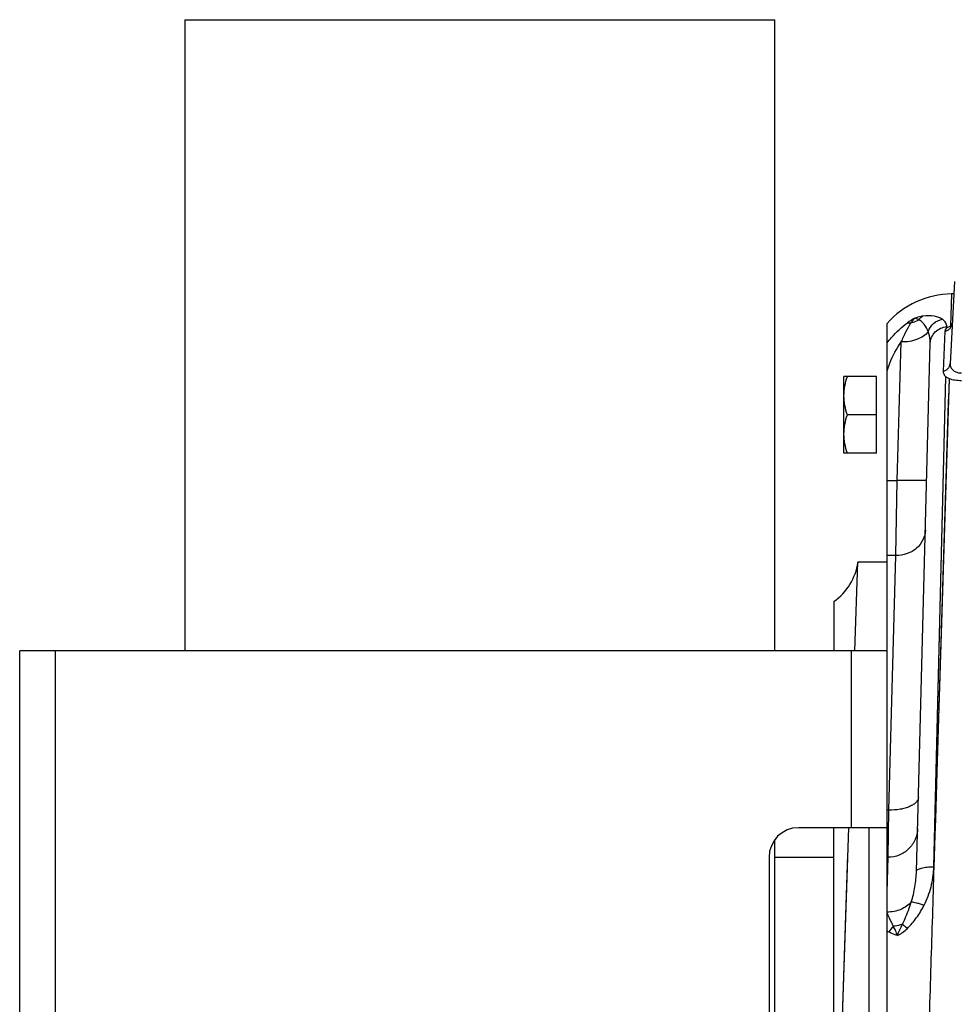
# Model space of a CAD drawing. Extents: x -1747 to 1181, y 8 to 1619.
# Tile 24 of 72: x -1165 to -1007, y 845 to 1012. Entities that reach past the tile are written whole.
import ezdxf

# ---------------------------------------------------------------- set-up
doc = ezdxf.new("R2010")
doc.units = 0
doc.header["$LTSCALE"] = 65.395
doc.layers.get('0').update_dxf_attribs({"linetype": 'CONTINUOUS'})

msp = doc.modelspace()

# ---------------------------------------------------------------- linework, layer by layer
at = {"color": 7, "linetype": 'CONTINUOUS'}
for p, q in [((-1137.13, 1011.66), (-1137.13, 904.66)), ((-1137.13, 1011.66), (-1037.13, 1011.66)), ((-1037.13, 904.66), (-1037.13, 1011.66)), ((-1165.13, 754.66), (-1165.13, 904.66)), ((-1018.13, 904.66), (-1165.13, 904.66)), ((-1018.13, 754.66), (-1018.13, 904.66)), ((-1018.13, 874.66), (-1033.13, 874.66)), ((-1021.13, 784.66), (-1021.13, 874.66)), ((-1037.13, 786.67), (-1037.13, 872.65)), ((-1038.13, 869.66), (-1038.13, 789.66))]:
    msp.add_line(p, q, dxfattribs=at)
at = {"color": 6, "linetype": 'CONTINUOUS'}
for p, q in [((-1006.71, 967.24), (-1007.43, 953.33)), ((-1006.81, 965.19), (-1007.18, 965.18)), ((-1018.13, 904.66), (-1018.13, 960.14)), ((-1013.15, 867.24), (-1010.8, 956.8)), ((-1025.43, 938.16), (-1025.43, 951.16)), ((-1019.93, 951.16), (-1025.43, 951.16)), ((-1019.93, 944.66), (-1024.85, 944.66)), ((-1019.93, 938.16), (-1025.43, 938.16)), ((-1023.57, 904.66), (-1023.05, 919.66)), ((-1018.13, 919.66), (-1023.05, 919.66)), ((-1027.13, 913), (-1027.13, 904.66)), ((-1027.13, 784.66), (-1027.13, 874.66)), ((-1026.05, 832.46), (-1024.6, 874.66)), ((-1026.05, 832.46), (-1024.75, 870.13)), ((-1037.13, 869.66), (-1027.13, 869.66)), ((-1018.13, 869.66), (-1017.96, 869.66))]:
    msp.add_line(p, q, dxfattribs=at)
at = {"color": 9, "linetype": 'CONTINUOUS'}
for p, q in [((-1007.18, 965.18), (-1007.35, 959.69)), ((-1008.32, 958.86), (-1008.62, 952.08)), ((-1007.99, 959.42), (-1007.98, 959.59)), ((-1016.41, 933.55), (-1015.72, 957.01)), ((-1010.2, 868.01), (-1008.19, 951.13)), ((-1007.62, 950.83), (-1010.2, 868.01)), ((-1010.03, 875.1), (-1008.19, 951.13)), ((-1018.13, 933.55), (-1016.41, 933.55)), ((-1016.63, 920.8), (-1016.41, 933.55)), ((-1016.63, 920.8), (-1018.13, 920.8)), ((-1017.82, 877.64), (-1016.63, 920.8)), ((-1159.13, 904.66), (-1159.13, 754.66)), ((-1024.13, 874.66), (-1024.13, 904.66))]:
    msp.add_line(p, q, dxfattribs=at)
at = {"color": 2, "linetype": 'CONTINUOUS'}
for p, q in [((-1019.93, 938.16), (-1019.93, 951.16)), ((-1017.82, 877.64), (-1018.13, 877.64)), ((-1017.96, 869.64), (-1017.82, 877.64)), ((-1018.13, 863.7), (-1017.96, 869.64)), ((-1018.09, 864.99), (-1017.96, 869.64)), ((-1018.13, 863.7), (-1018.09, 864.99))]:
    msp.add_line(p, q, dxfattribs=at)
at = {"color": 9, "linetype": 'CONTINUOUS'}
for points in [[(-1007.62, 950.83), (-1007.68, 948.86), (-1007.75, 946.77)], [(-1007.75, 946.77), (-1009.69, 884.05), (-1009.82, 880.11), (-1009.94, 876.12), (-1010.07, 872.09), (-1010.2, 868.01)], [(-1010.2, 868.01), (-1010.11, 871.57), (-1010.03, 875.1)]]:
    msp.add_lwpolyline(points, dxfattribs=at)
at = {"color": 6, "linetype": 'CONTINUOUS'}
for centre, radius, start, end in [((-1006.91, 950.18), 15, 91, 138.4053), ((-1032.94, 921.13), 10, 305.533, 351.5179)]:
    msp.add_arc(centre, radius, start, end, dxfattribs=at)
at = {"color": 9, "linetype": 'CONTINUOUS'}
for centre, radius, start, end in [((-1007.62, 950.5), 12.04, 118.8528, 125.8729), ((-1007.81, 956.48), 3.11, 93.1641, 93.5415), ((-1007.41, 875.03), 20.84, 239.0408, 240.0383), ((-1013.05, 854.02), 5.61, 135.7119, 148.231)]:
    msp.add_arc(centre, radius, start, end, dxfattribs=at)
at = {"color": 2, "linetype": 'CONTINUOUS'}
for centre, radius, start, end in [((-1006.97, 957.71), 1.99, 119.0242, 120.8084), ((-1005.77, 953.83), 6.07, 103.4557, 105.0125)]:
    msp.add_arc(centre, radius, start, end, dxfattribs=at)
at = {"color": 7, "linetype": 'CONTINUOUS'}
msp.add_arc((-1033.13, 869.66), 5, 90, 180, dxfattribs=at)
at = {"color": 9, "linetype": 'CONTINUOUS'}
for points, knots in [([(-1018.13, 956.85), (-1017.89, 957.17), (-1016.86, 958.43), (-1015.66, 959.54), (-1014.68, 960.25)], [0, 0, 0, 0, 0.249461, 1, 1, 1, 1]), ([(-1015.72, 957.01), (-1015.48, 957.6), (-1014.98, 958.7), (-1014.38, 959.76), (-1014.07, 960.24)], [0, 0, 0, 0, 0.524896, 1, 1, 1, 1]), ([(-1014.68, 960.25), (-1014.63, 960.27), (-1014.43, 960.3), (-1014.22, 960.28), (-1014.07, 960.24)], [0, 0, 0, 0, 0.228622, 1, 1, 1, 1]), ([(-1014.07, 960.24), (-1013.95, 960.39), (-1013.75, 960.66), (-1013.54, 960.93), (-1013.43, 961.04)], [0, 0, 0, 0, 0.547889, 1, 1, 1, 1]), ([(-1014.07, 960.24), (-1013.95, 960.27), (-1013.49, 960.42), (-1013.06, 960.62), (-1012.75, 960.81)], [0, 0, 0, 0, 0.252891, 1, 1, 1, 1]), ([(-1012.05, 961.4), (-1012.15, 961.38), (-1012.62, 961.3), (-1013.09, 961.17), (-1013.43, 961.04)], [0, 0, 0, 0, 0.226046, 1, 1, 1, 1]), ([(-1012.75, 960.81), (-1012.87, 960.86), (-1013.09, 960.96), (-1013.32, 961.03), (-1013.43, 961.04)], [0, 0, 0, 0, 0.534964, 1, 1, 1, 1]), ([(-1012.75, 960.81), (-1012.7, 960.87), (-1012.5, 961.1), (-1012.25, 961.29), (-1012.05, 961.4)], [0, 0, 0, 0, 0.258248, 1, 1, 1, 1]), ([(-1011.15, 958.78), (-1011.32, 959.19), (-1011.65, 959.79), (-1012.23, 960.44), (-1012.57, 960.7), (-1012.75, 960.81)], [0, 0, 0, 0, 0.514127, 0.762478, 1, 1, 1, 1]), ([(-1008.75, 960.86), (-1008.94, 960.98), (-1009.38, 961.19), (-1010.47, 961.49), (-1011.4, 961.49), (-1012.05, 961.4)], [0, 0, 0, 0, 0.19609, 0.425303, 1, 1, 1, 1]), ([(-1011.15, 958.78), (-1010.97, 959.3), (-1010.33, 960.26), (-1009.29, 960.77), (-1008.75, 960.86)], [0, 0, 0, 0, 0.502548, 1, 1, 1, 1]), ([(-1007.98, 959.59), (-1007.98, 959.71), (-1008.01, 959.95), (-1008.22, 960.43), (-1008.52, 960.71), (-1008.75, 960.86)], [0, 0, 0, 0, 0.230548, 0.465047, 1, 1, 1, 1]), ([(-1011.15, 958.78), (-1011.59, 958.17), (-1012.69, 957.49), (-1014.31, 957.07), (-1015.24, 957), (-1015.72, 957.01)], [0, 0, 0, 0, 0.449372, 0.717338, 1, 1, 1, 1]), ([(-1010.8, 956.8), (-1010.8, 956.97), (-1010.81, 957.64), (-1010.96, 958.32), (-1011.15, 958.78)], [0, 0, 0, 0, 0.256578, 1, 1, 1, 1]), ([(-1010.8, 956.8), (-1010.79, 957.15), (-1010.63, 957.86), (-1010.01, 958.77), (-1009.09, 959.39), (-1008.37, 959.57), (-1008, 959.59)], [0, 0, 0, 0, 0.245412, 0.493421, 0.745214, 1, 1, 1, 1]), ([(-1018.13, 952.11), (-1017.99, 952.56), (-1017.37, 954.27), (-1016.5, 955.9), (-1015.72, 957.01)], [0, 0, 0, 0, 0.254954, 1, 1, 1, 1]), ([(-1011.41, 933.6), (-1011.41, 933.59), (-1011.45, 933.57), (-1011.52, 933.56), (-1011.64, 933.55), (-1011.81, 933.54), (-1012.02, 933.53), (-1012.27, 933.52), (-1012.56, 933.51), (-1013.02, 933.51), (-1013.67, 933.51), (-1014.52, 933.52), (-1015.45, 933.53), (-1016.08, 933.54), (-1016.41, 933.55)], [0, 0, 0, 0, 0.005889, 0.020643, 0.044656, 0.077791, 0.119759, 0.17017, 0.228551, 0.294345, 0.445584, 0.618108, 0.805299, 1, 1, 1, 1]), ([(-1011.63, 925.1), (-1011.65, 924.53), (-1011.94, 923.36), (-1013.08, 921.93), (-1014.72, 921.01), (-1015.99, 920.8), (-1016.63, 920.8)], [0, 0, 0, 0, 0.235919, 0.480227, 0.736059, 1, 1, 1, 1]), ([(-1012.82, 879.84), (-1012.82, 879.68), (-1012.9, 879.36), (-1013.22, 878.92), (-1013.7, 878.54), (-1014.32, 878.21), (-1015.08, 877.95), (-1016.25, 877.69), (-1017.18, 877.63), (-1017.82, 877.64)], [0, 0, 0, 0, 0.078386, 0.166258, 0.269411, 0.389674, 0.526115, 0.676039, 1, 1, 1, 1]), ([(-1012.96, 874.5), (-1012.97, 873.86), (-1013.26, 872.58), (-1014.38, 870.96), (-1016.02, 869.89), (-1017.32, 869.64), (-1017.96, 869.64)], [0, 0, 0, 0, 0.249931, 0.499902, 0.74993, 1, 1, 1, 1]), ([(-1014.02, 862.06), (-1013.75, 862.9), (-1013.35, 864.62), (-1013.17, 866.38), (-1013.15, 867.24)], [0, 0, 0, 0, 0.505865, 1, 1, 1, 1]), ([(-1013.15, 867.24), (-1013.15, 867.3), (-1013.09, 867.43), (-1012.9, 867.58), (-1012.62, 867.71), (-1012.26, 867.83), (-1011.82, 867.92), (-1011.13, 868), (-1010.58, 868.02), (-1010.2, 868.01)], [0, 0, 0, 0, 0.054082, 0.125676, 0.221611, 0.342262, 0.48508, 0.6459, 1, 1, 1, 1]), ([(-1011.84, 861.5), (-1011.59, 862), (-1011.13, 863.04), (-1010.72, 864.38), (-1010.47, 865.47), (-1010.34, 866.3), (-1010.25, 867.12), (-1010.2, 867.68), (-1010.2, 867.95)], [0, 0, 0, 0, 0.252763, 0.503401, 0.628089, 0.752383, 0.876346, 1, 1, 1, 1]), ([(-1010.2, 867.95), (-1010.28, 865.2), (-1010.45, 859.67), (-1010.8, 848.48), (-1011.06, 840.04), (-1011.24, 834.39)], [0, 0, 0, 0, 0.245691, 0.494914, 1, 1, 1, 1]), ([(-1010.2, 867.95), (-1010.2, 867.96), (-1010.2, 867.98), (-1010.2, 868), (-1010.2, 868.01)], [0, 0, 0, 0, 0.499964, 1, 1, 1, 1]), ([(-1014.02, 862.06), (-1014.49, 861.51), (-1015.81, 860.63), (-1017.34, 860.35), (-1018.13, 860.34)], [0, 0, 0, 0, 0.476051, 1, 1, 1, 1]), ([(-1015.5, 858.29), (-1015.35, 858.6), (-1014.81, 859.84), (-1014.33, 861.1), (-1014.02, 862.06)], [0, 0, 0, 0, 0.256187, 1, 1, 1, 1]), ([(-1014.68, 857.58), (-1014.11, 858.15), (-1013.06, 859.39), (-1012.21, 860.78), (-1011.84, 861.5)], [0, 0, 0, 0, 0.501607, 1, 1, 1, 1]), ([(-1014.02, 862.06), (-1013.9, 862.07), (-1013.6, 862.03), (-1013.1, 861.92), (-1012.5, 861.74), (-1012.07, 861.58), (-1011.84, 861.5)], [0, 0, 0, 0, 0.164015, 0.394548, 0.67897, 1, 1, 1, 1]), ([(-1017.06, 857.94), (-1017.15, 858.14), (-1017.5, 858.88), (-1017.86, 859.61), (-1018.13, 860.15)], [0, 0, 0, 0, 0.266387, 1, 1, 1, 1]), ([(-1015.5, 858.29), (-1015.44, 858.23), (-1015.17, 858), (-1014.9, 857.76), (-1014.68, 857.58)], [0, 0, 0, 0, 0.2215, 1, 1, 1, 1]), ([(-1016.38, 856.36), (-1016.51, 856.4), (-1017, 856.57), (-1017.48, 856.78), (-1017.82, 856.98)], [0, 0, 0, 0, 0.255676, 1, 1, 1, 1]), ([(-1016.38, 856.36), (-1016.22, 856.43), (-1015.92, 856.59), (-1015.34, 856.98), (-1014.94, 857.33), (-1014.68, 857.58)], [0, 0, 0, 0, 0.245019, 0.494447, 1, 1, 1, 1])]:
    msp.add_open_spline(points, degree=3, knots=knots, dxfattribs=at)
at = {"color": 2, "linetype": 'CONTINUOUS'}
for points, knots in [([(-1008.32, 958.86), (-1008.16, 958.89), (-1007.83, 958.99), (-1007.43, 959.3), (-1007.16, 959.71), (-1007.08, 960.04), (-1007.07, 960.2)], [0, 0, 0, 0, 0.255244, 0.506942, 0.754735, 1, 1, 1, 1]), ([(-1007.99, 959.42), (-1008.04, 959.38), (-1008.2, 959.23), (-1008.32, 959.02), (-1008.32, 958.86)], [0, 0, 0, 0, 0.299524, 1, 1, 1, 1]), ([(-1007.35, 959.69), (-1007.4, 959.67), (-1007.6, 959.61), (-1007.8, 959.52), (-1007.93, 959.45)], [0, 0, 0, 0, 0.275278, 1, 1, 1, 1]), ([(-1008.62, 952.08), (-1008.46, 952.11), (-1008.16, 952.22), (-1007.77, 952.5), (-1007.51, 952.89), (-1007.44, 953.18), (-1007.43, 953.33)], [0, 0, 0, 0, 0.261039, 0.514546, 0.75991, 1, 1, 1, 1]), ([(-1007.43, 953.33), (-1007.44, 953.16), (-1007.4, 952.81), (-1007.2, 952.51), (-1007.08, 952.38)], [0, 0, 0, 0, 0.486937, 1, 1, 1, 1]), ([(-1008.62, 952.08), (-1008.63, 951.92), (-1008.56, 951.55), (-1008.33, 951.26), (-1008.19, 951.13)], [0, 0, 0, 0, 0.465546, 1, 1, 1, 1]), ([(-1007.08, 952.38), (-1007.05, 952.35), (-1006.95, 952.24), (-1006.83, 952.15), (-1006.73, 952.08)], [0, 0, 0, 0, 0.237961, 1, 1, 1, 1]), ([(-1006.73, 952.08), (-1006.56, 951.97), (-1006.17, 951.8), (-1005.74, 951.77), (-1005.52, 951.79)], [0, 0, 0, 0, 0.473935, 1, 1, 1, 1]), ([(-1008.19, 951.13), (-1008.15, 951.1), (-1007.97, 950.99), (-1007.77, 950.9), (-1007.62, 950.83)], [0, 0, 0, 0, 0.229886, 1, 1, 1, 1]), ([(-1007.62, 950.83), (-1007.3, 950.71), (-1006.6, 950.54), (-1005.87, 950.49), (-1005.49, 950.5)], [0, 0, 0, 0, 0.472234, 1, 1, 1, 1]), ([(-1015.5, 858.29), (-1015.62, 858.25), (-1016.13, 858.09), (-1016.66, 857.99), (-1017.06, 857.94)], [0, 0, 0, 0, 0.239086, 1, 1, 1, 1]), ([(-1016.38, 856.36), (-1016.27, 856.7), (-1015.97, 857.34), (-1015.65, 857.97), (-1015.5, 858.29)], [0, 0, 0, 0, 0.502485, 1, 1, 1, 1]), ([(-1016.38, 856.36), (-1016.46, 856.65), (-1016.66, 857.19), (-1016.93, 857.7), (-1017.06, 857.94)], [0, 0, 0, 0, 0.518971, 1, 1, 1, 1])]:
    msp.add_open_spline(points, degree=3, knots=knots, dxfattribs=at)
at = {"color": 6, "linetype": 'CONTINUOUS'}
for points, knots in [([(-1025.43, 947.91), (-1025.43, 948.46), (-1025.32, 949.57), (-1025.03, 950.63), (-1024.85, 951.16)], [0, 0, 0, 0, 0.498127, 1, 1, 1, 1]), ([(-1024.85, 944.66), (-1025.03, 945.19), (-1025.32, 946.25), (-1025.43, 947.36), (-1025.43, 947.91)], [0, 0, 0, 0, 0.501873, 1, 1, 1, 1]), ([(-1025.43, 941.41), (-1025.43, 941.96), (-1025.32, 943.07), (-1025.03, 944.13), (-1024.85, 944.66)], [0, 0, 0, 0, 0.498127, 1, 1, 1, 1]), ([(-1024.85, 938.16), (-1025.03, 938.69), (-1025.32, 939.75), (-1025.43, 940.86), (-1025.43, 941.41)], [0, 0, 0, 0, 0.501873, 1, 1, 1, 1])]:
    msp.add_open_spline(points, degree=3, knots=knots, dxfattribs=at)

doc.saveas('drawing.dxf')
